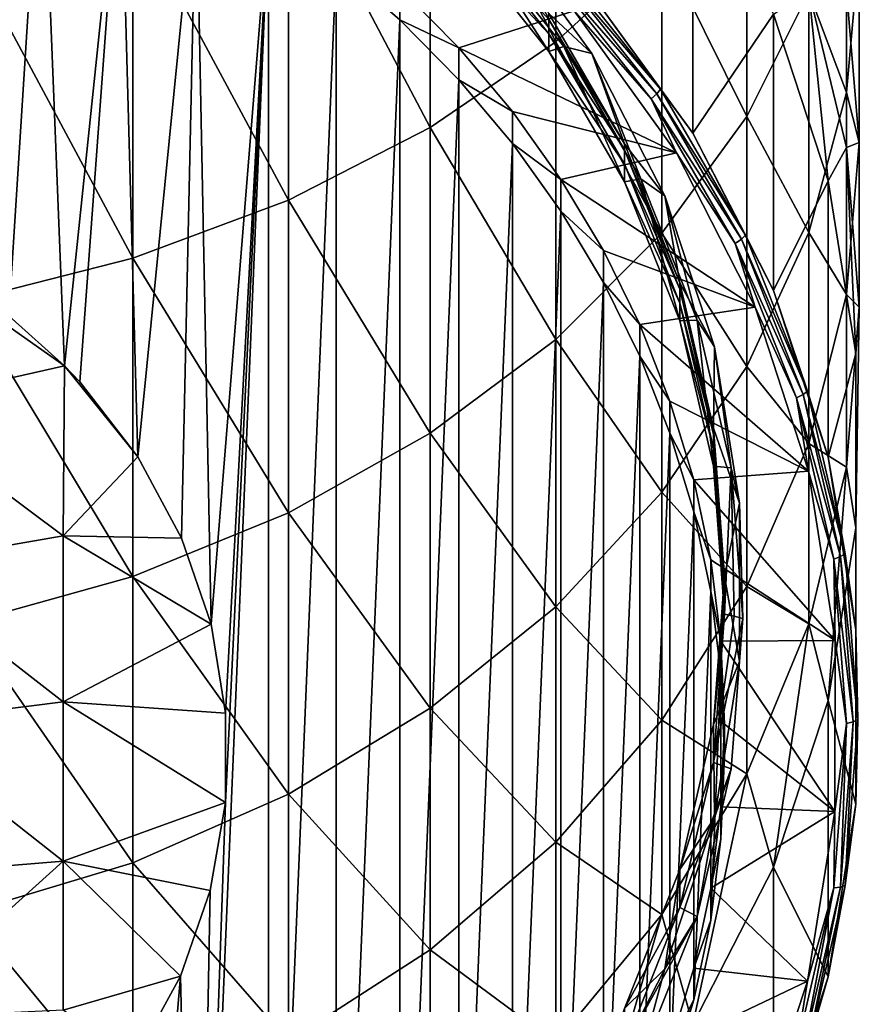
# Model space of a CAD drawing. Header units: metres. Extents: x -24 to 24, y -127 to 36.
# Tile 5 of 59: x 4 to 12, y -118 to -109. Entities that reach past the tile are written whole.
import ezdxf

# ---------------------------------------------------------------- set-up
doc = ezdxf.new("R2010")
doc.units = ezdxf.units.M
doc.layers.add('solid_12421031', color=7, linetype='CONTINUOUS')

msp = doc.modelspace()

# ---------------------------------------------------------------- linework, layer by layer
at = {"layer": 'solid_12421031'}
for points in [[(9.068995, -109.175415, 112.716049), (9.068995, -106.035461, 115.390213), (7.858329, -106.77623, 116.347809)], [(9.068995, -109.175415, 112.716049), (10.095042, -108.23864, 111.7155), (9.068995, -106.035461, 115.390213)], [(3.788334, -111.823944, 83.102959), (3.31772, -106.514198, 81.170372), (4.107899, -106.789124, 81.270439)], [(4.325636, -112.304344, 83.277817), (3.788334, -111.823944, 83.102959), (4.107899, -106.789124, 81.270439)], [(4.325636, -112.304344, 83.277817), (4.107899, -106.789124, 81.270439), (4.866553, -107.118385, 81.390282)], [(7.858329, -110.002853, 113.599823), (7.858329, -106.77623, 116.347809), (6.48769, -107.40403, 117.15937)], [(7.858329, -110.002853, 113.599823), (9.068995, -109.175415, 112.716049), (7.858329, -106.77623, 116.347809)], [(4.473904, -112.459824, 83.334404), (4.325636, -112.304344, 83.277817), (4.866553, -107.118385, 81.390282)], [(5.03357, -113.18335, 83.597748), (4.473904, -112.459824, 83.334404), (4.866553, -107.118385, 81.390282)], [(5.03357, -113.18335, 83.597748), (4.866553, -107.118385, 81.390282), (5.597885, -107.50457, 81.530838)], [(10.915584, -109.898125, 107.854996), (10.915584, -107.211594, 110.618546), (10.095042, -108.23864, 111.7155)], [(10.915584, -109.898125, 107.854996), (11.513916, -108.696571, 106.792122), (10.915584, -107.211594, 110.618546)], [(6.48769, -110.704117, 114.348824), (6.48769, -107.40403, 117.15937), (4.98498, -107.90609, 117.808388)], [(6.48769, -110.704117, 114.348824), (7.858329, -110.002853, 113.599823), (6.48769, -107.40403, 117.15937)], [(9.381978, -108.666023, 83.124168), (10.392304, -107.390778, 90.960602), (10.392304, -110.058533, 83.631004)], [(10.392304, -110.058533, 83.631004), (10.392304, -107.390778, 90.960602), (11.170485, -108.909233, 91.513275)], [(11.877857, -109.665413, 102.920151), (11.877857, -107.443466, 105.683655), (11.513916, -108.696571, 106.792122)], [(11.877857, -109.665413, 102.920151), (12, -108.285645, 101.913803), (11.877857, -107.443466, 105.683655)], [(5.457466, -113.969292, 83.883804), (5.03357, -113.18335, 83.597748), (5.597885, -107.50457, 81.530838)], [(5.741634, -114.801147, 84.186577), (5.457466, -113.969292, 83.883804), (5.597885, -107.50457, 81.530838)], [(5.741634, -114.801147, 84.186577), (5.597885, -107.50457, 81.530838), (6.295866, -107.943291, 81.690521)], [(4.98498, -111.264923, 114.947815), (4.98498, -107.90609, 117.808388), (3.380791, -108.272194, 118.281639)], [(4.98498, -111.264923, 114.947815), (6.48769, -110.704117, 114.348824), (4.98498, -107.90609, 117.808388)], [(5.597885, -124.641258, 87.768082), (6.295866, -107.943291, 81.690521), (6.295866, -124.202538, 87.608398)], [(5.879536, -116.521721, 84.812813), (6.295866, -107.943291, 81.690521), (5.597885, -124.641258, 87.768082)], [(5.882298, -115.659706, 84.499069), (5.741634, -114.801147, 84.186577), (6.295866, -107.943291, 81.690521)], [(5.879536, -116.521721, 84.812813), (5.882298, -115.659706, 84.499069), (6.295866, -107.943291, 81.690521)], [(6.295866, -124.202538, 87.608398), (6.295866, -107.943291, 81.690521), (6.95024, -108.428352, 81.867073)], [(8.08652, -107.949387, 86.481537), (9.001412, -108.961029, 87.275414), (9.001412, -109.097839, 86.899544)], [(8.08652, -107.949387, 86.481537), (9.001412, -109.097839, 86.899544), (8.08652, -108.120079, 86.012566)], [(8.502418, -108.025475, 86.934906), (8.218777, -108.052376, 85.86351), (9.148632, -109.219604, 86.288345)], [(9.001412, -108.901176, 87.439865), (8.502418, -108.025475, 86.934906), (9.418026, -109.287437, 87.394218)], [(9.418026, -109.287437, 87.394218), (8.502418, -108.025475, 86.934906), (9.148632, -109.219604, 86.288345)], [(8.218777, -108.052376, 85.86351), (8.08652, -108.120079, 86.012566), (9.001412, -109.268532, 86.430565)], [(9.001412, -109.097839, 86.899544), (9.001412, -109.268532, 86.430565), (8.08652, -108.120079, 86.012566)], [(9.148632, -109.219604, 86.288345), (8.218777, -108.052376, 85.86351), (9.001412, -109.268532, 86.430565)], [(3.380791, -111.673859, 115.384583), (4.98498, -111.264923, 114.947815), (3.380791, -108.272194, 118.281639)], [(10.095042, -111.023666, 108.850632), (10.095042, -108.23864, 111.7155), (9.068995, -109.175415, 112.716049)], [(10.095042, -111.023666, 108.850632), (10.915584, -109.898125, 107.854996), (10.095042, -108.23864, 111.7155)], [(12, -110.149742, 99.087852), (12, -108.285645, 101.913803), (11.877857, -109.665413, 102.920151)], [(12, -110.149742, 99.087852), (11.877857, -108.681541, 98.215569), (12, -108.285645, 101.913803)], [(9.024682, -108.396744, 82.875603), (10.045716, -109.678436, 83.342102), (8.975578, -108.451561, 82.849411)], [(9.057489, -108.347824, 82.926903), (10.082235, -109.634171, 83.395096), (9.024682, -108.396744, 82.875603)], [(10.082235, -109.634171, 83.395096), (10.045716, -109.678436, 83.342102), (9.024682, -108.396744, 82.875603)], [(9.381978, -108.666023, 83.124168), (10.082235, -109.634171, 83.395096), (9.057489, -108.347824, 82.926903)], [(6.295866, -124.202538, 87.608398), (6.95024, -108.428352, 81.867073), (6.95024, -123.717468, 87.431854)], [(7.56565, -108.963531, 82.061859), (6.95024, -108.428352, 81.867073), (7.56565, -108.655708, 82.907578)], [(6.95024, -123.717468, 87.431854), (6.95024, -108.428352, 81.867073), (7.56565, -108.963531, 82.061859)], [(8.975578, -108.451561, 82.849411), (9.991056, -109.726273, 83.31337), (9.246799, -108.876686, 82.988007)], [(10.045716, -109.678436, 83.342102), (9.991056, -109.726273, 83.31337), (8.975578, -108.451561, 82.849411)], [(8.135169, -109.234009, 83.118065), (7.56565, -108.655708, 82.907578), (9.246799, -108.876686, 82.988007)], [(7.56565, -108.963531, 82.061859), (7.56565, -108.655708, 82.907578), (8.135169, -109.234009, 83.118065)], [(9.381978, -108.666023, 83.124168), (10.392304, -110.058533, 83.631004), (10.082235, -109.634171, 83.395096)], [(11.513916, -111.017097, 103.906006), (11.513916, -108.696571, 106.792122), (10.915584, -109.898125, 107.854996)], [(11.699135, -110.519722, 92.099449), (11.170485, -108.909233, 91.513275), (11.513916, -108.68428, 94.653137)], [(11.877857, -110.196503, 95.368782), (11.513916, -108.68428, 94.653137), (11.877857, -108.681541, 98.215569)], [(11.699135, -110.519722, 92.099449), (11.513916, -108.68428, 94.653137), (11.877857, -110.196503, 95.368782)], [(11.513916, -111.017097, 103.906006), (11.877857, -109.665413, 102.920151), (11.513916, -108.696571, 106.792122)], [(11.877857, -110.196503, 95.368782), (11.877857, -108.681541, 98.215569), (12, -110.149742, 99.087852)], [(8.135169, -109.234009, 83.118065), (9.246799, -108.876686, 82.988007), (10.235216, -110.248566, 83.487328)], [(9.991056, -109.726273, 83.31337), (10.235216, -110.248566, 83.487328), (9.246799, -108.876686, 82.988007)], [(6.95024, -123.717468, 87.431854), (7.56565, -108.963531, 82.061859), (7.56565, -123.182297, 87.237068)], [(8.135169, -109.541824, 82.272339), (7.56565, -108.963531, 82.061859), (8.135169, -109.234009, 83.118065)], [(7.56565, -123.182297, 87.237068), (7.56565, -108.963531, 82.061859), (8.135169, -109.541824, 82.272339)], [(9.001412, -108.961029, 87.275414), (9.001412, -108.901176, 87.439865), (9.733063, -110.160286, 87.89814)], [(9.001412, -108.901176, 87.439865), (9.418026, -109.287437, 87.394218), (9.733063, -110.160286, 87.89814)], [(9.001412, -109.097839, 86.899544), (9.001412, -108.961029, 87.275414), (9.733063, -110.220139, 87.733696)], [(9.733063, -110.220139, 87.733696), (9.001412, -108.961029, 87.275414), (9.733063, -110.160286, 87.89814)], [(10.392304, -110.058533, 83.631004), (11.170485, -108.909233, 91.513275), (11.170485, -111.576996, 84.183678)], [(11.170485, -111.576996, 84.183678), (11.170485, -108.909233, 91.513275), (11.699135, -110.519722, 92.099449)], [(9.001412, -109.097839, 86.899544), (9.733063, -110.220139, 87.733696), (9.733063, -110.356949, 87.357819)], [(9.001412, -109.097839, 86.899544), (9.733063, -110.356949, 87.357819), (9.001412, -109.268532, 86.430565)], [(9.068995, -112.050285, 109.758759), (9.068995, -109.175415, 112.716049), (7.858329, -110.002853, 113.599823)], [(8.651363, -109.848915, 83.341873), (8.135169, -109.234009, 83.118065), (10.235216, -110.248566, 83.487328)], [(8.135169, -109.541824, 82.272339), (8.135169, -109.234009, 83.118065), (8.651363, -109.848915, 83.341873)], [(9.148632, -109.219604, 86.288345), (9.001412, -109.268532, 86.430565), (9.733063, -110.527641, 86.88884)], [(9.733063, -110.356949, 87.357819), (9.733063, -110.527641, 86.88884), (9.001412, -109.268532, 86.430565)], [(9.068995, -112.050285, 109.758759), (10.095042, -111.023666, 108.850632), (9.068995, -109.175415, 112.716049)], [(9.892248, -110.499313, 86.75412), (9.148632, -109.219604, 86.288345), (9.733063, -110.527641, 86.88884)], [(9.418026, -109.287437, 87.394218), (9.148632, -109.219604, 86.288345), (9.892248, -110.499313, 86.75412)], [(9.733063, -110.160286, 87.89814), (9.418026, -109.287437, 87.394218), (10.123252, -110.663536, 87.895081)], [(10.123252, -110.663536, 87.895081), (9.418026, -109.287437, 87.394218), (9.892248, -110.499313, 86.75412)], [(7.56565, -123.182297, 87.237068), (8.135169, -109.541824, 82.272339), (8.135169, -122.604004, 87.026581)], [(8.651363, -110.156738, 82.496147), (8.135169, -109.541824, 82.272339), (8.651363, -109.848915, 83.341873)], [(8.135169, -122.604004, 87.026581), (8.135169, -109.541824, 82.272339), (8.651363, -110.156738, 82.496147)], [(10.082235, -109.634171, 83.395096), (10.901735, -111.044464, 83.908401), (10.045716, -109.678436, 83.342102)], [(10.392304, -110.058533, 83.631004), (10.901735, -111.044464, 83.908401), (10.082235, -109.634171, 83.395096)], [(10.045716, -109.678436, 83.342102), (10.862248, -111.083618, 83.853546), (9.991056, -109.726273, 83.31337)], [(9.991056, -109.726273, 83.31337), (10.803145, -111.12381, 83.822029), (10.235216, -110.248566, 83.487328)], [(10.862248, -111.083618, 83.853546), (10.803145, -111.12381, 83.822029), (9.991056, -109.726273, 83.31337)], [(10.901735, -111.044464, 83.908401), (10.862248, -111.083618, 83.853546), (10.045716, -109.678436, 83.342102)], [(11.877857, -111.61795, 99.960144), (11.877857, -109.665413, 102.920151), (11.513916, -111.017097, 103.906006)], [(11.877857, -111.61795, 99.960144), (12, -110.149742, 99.087852), (11.877857, -109.665413, 102.920151)], [(9.118243, -110.504807, 83.580597), (8.651363, -109.848915, 83.341873), (10.235216, -110.248566, 83.487328)], [(8.651363, -110.156738, 82.496147), (8.651363, -109.848915, 83.341873), (9.118243, -110.504807, 83.580597)], [(10.915584, -112.313179, 104.851311), (10.915584, -109.898125, 107.854996), (10.095042, -111.023666, 108.850632)], [(10.915584, -112.313179, 104.851311), (11.513916, -111.017097, 103.906006), (10.915584, -109.898125, 107.854996)], [(7.858329, -112.957085, 110.560898), (7.858329, -110.002853, 113.599823), (6.48769, -110.704117, 114.348824)], [(7.858329, -112.957085, 110.560898), (9.068995, -112.050285, 109.758759), (7.858329, -110.002853, 113.599823)], [(10.392304, -110.058533, 83.631004), (11.170485, -111.576996, 84.183678), (10.901735, -111.044464, 83.908401)], [(8.135169, -122.604004, 87.026581), (8.651363, -110.156738, 82.496147), (8.651363, -121.98909, 86.802773)], [(9.118243, -110.812622, 82.734871), (8.651363, -110.156738, 82.496147), (9.118243, -110.504807, 83.580597)], [(8.651363, -121.98909, 86.802773), (8.651363, -110.156738, 82.496147), (9.118243, -110.812622, 82.734871)], [(9.733063, -110.220139, 87.733696), (9.733063, -110.160286, 87.89814), (10.266575, -111.504425, 88.387367)], [(9.733063, -110.160286, 87.89814), (10.123252, -110.663536, 87.895081), (10.266575, -111.504425, 88.387367)], [(11.966446, -112.186256, 92.706017), (11.699135, -110.519722, 92.099449), (11.877857, -110.196503, 95.368782)], [(12, -111.74015, 96.099304), (12, -110.149742, 99.087852), (11.877857, -111.61795, 99.960144)], [(12, -111.74015, 96.099304), (11.877857, -110.196503, 95.368782), (12, -110.149742, 99.087852)], [(11.966446, -112.186256, 92.706017), (11.877857, -110.196503, 95.368782), (12, -111.74015, 96.099304)], [(9.118243, -110.504807, 83.580597), (10.235216, -110.248566, 83.487328), (10.993944, -111.738625, 84.029671)], [(9.733063, -110.356949, 87.357819), (9.733063, -110.220139, 87.733696), (10.266575, -111.564278, 88.222923)], [(10.266575, -111.564278, 88.222923), (9.733063, -110.220139, 87.733696), (10.266575, -111.504425, 88.387367)], [(10.803145, -111.12381, 83.822029), (10.993944, -111.738625, 84.029671), (10.235216, -110.248566, 83.487328)], [(9.733063, -110.356949, 87.357819), (10.266575, -111.564278, 88.222923), (10.266575, -111.70108, 87.847046)], [(9.733063, -110.356949, 87.357819), (10.266575, -111.70108, 87.847046), (9.733063, -110.527641, 86.88884)], [(9.529211, -111.192032, 83.830727), (9.118243, -110.504807, 83.580597), (10.993944, -111.738625, 84.029671)], [(9.118243, -110.812622, 82.734871), (9.118243, -110.504807, 83.580597), (9.529211, -111.192032, 83.830727)], [(9.892248, -110.499313, 86.75412), (9.733063, -110.527641, 86.88884), (10.266575, -111.87178, 87.378067)], [(10.434486, -111.865433, 87.25135), (9.892248, -110.499313, 86.75412), (10.266575, -111.87178, 87.378067)], [(10.123252, -110.663536, 87.895081), (9.892248, -110.499313, 86.75412), (10.434486, -111.865433, 87.25135)], [(10.266575, -111.70108, 87.847046), (10.266575, -111.87178, 87.378067), (9.733063, -110.527641, 86.88884)], [(11.170485, -111.576996, 84.183678), (11.699135, -110.519722, 92.099449), (11.699135, -113.187477, 84.769844)], [(11.699135, -113.187477, 84.769844), (11.699135, -110.519722, 92.099449), (11.966446, -112.186256, 92.706017)], [(10.266575, -111.504425, 88.387367), (10.123252, -110.663536, 87.895081), (10.602341, -112.123039, 88.426292)], [(10.602341, -112.123039, 88.426292), (10.123252, -110.663536, 87.895081), (10.434486, -111.865433, 87.25135)], [(6.48769, -113.725609, 111.240715), (6.48769, -110.704117, 114.348824), (4.98498, -111.264923, 114.947815)], [(6.48769, -113.725609, 111.240715), (7.858329, -112.957085, 110.560898), (6.48769, -110.704117, 114.348824)], [(8.651363, -121.98909, 86.802773), (9.118243, -110.812622, 82.734871), (9.118243, -121.333206, 86.564049)], [(9.529211, -111.499847, 82.985001), (9.118243, -110.812622, 82.734871), (9.529211, -111.192032, 83.830727)], [(9.118243, -121.333206, 86.564049), (9.118243, -110.812622, 82.734871), (9.529211, -111.499847, 82.985001)], [(10.095042, -113.527267, 105.736816), (10.095042, -111.023666, 108.850632), (9.068995, -112.050285, 109.758759)], [(10.095042, -113.527267, 105.736816), (10.915584, -112.313179, 104.851311), (10.095042, -111.023666, 108.850632)], [(10.901735, -111.044464, 83.908401), (11.499309, -112.549995, 84.456367), (10.862248, -111.083618, 83.853546)], [(11.170485, -111.576996, 84.183678), (11.499309, -112.549995, 84.456367), (10.901735, -111.044464, 83.908401)], [(11.513916, -113.056259, 100.814674), (11.513916, -111.017097, 103.906006), (10.915584, -112.313179, 104.851311)], [(11.513916, -113.056259, 100.814674), (11.877857, -111.61795, 99.960144), (11.513916, -111.017097, 103.906006)], [(2.628921, -112.687691, 82.762283), (2.639552, -111.117714, 82.845917), (4.325636, -112.304344, 83.277817)], [(4.325636, -112.304344, 83.277817), (2.639552, -111.117714, 82.845917), (3.788334, -111.823944, 83.102959)], [(10.862248, -111.083618, 83.853546), (11.457657, -112.583702, 84.399529), (10.803145, -111.12381, 83.822029)], [(10.803145, -111.12381, 83.822029), (11.395314, -112.61573, 84.365044), (10.993944, -111.738625, 84.029671)], [(11.457657, -112.583702, 84.399529), (11.395314, -112.61573, 84.365044), (10.803145, -111.12381, 83.822029)], [(11.499309, -112.549995, 84.456367), (11.457657, -112.583702, 84.399529), (10.862248, -111.083618, 83.853546)], [(4.98498, -114.340202, 111.784378), (4.98498, -111.264923, 114.947815), (3.380791, -111.673859, 115.384583)], [(4.98498, -114.340202, 111.784378), (6.48769, -113.725609, 111.240715), (4.98498, -111.264923, 114.947815)], [(9.8796, -111.90493, 84.090202), (9.529211, -111.192032, 83.830727), (10.993944, -111.738625, 84.029671)], [(9.529211, -111.499847, 82.985001), (9.529211, -111.192032, 83.830727), (9.8796, -111.90493, 84.090202)], [(9.118243, -121.333206, 86.564049), (9.529211, -111.499847, 82.985001), (9.529211, -120.645981, 86.313919)], [(9.8796, -112.212753, 83.244476), (9.529211, -111.499847, 82.985001), (9.8796, -111.90493, 84.090202)], [(9.529211, -120.645981, 86.313919), (9.529211, -111.499847, 82.985001), (9.8796, -112.212753, 83.244476)], [(10.266575, -111.564278, 88.222923), (10.266575, -111.504425, 88.387367), (10.591089, -112.906227, 88.897583)], [(10.266575, -111.504425, 88.387367), (10.602341, -112.123039, 88.426292), (10.591089, -112.906227, 88.897583)], [(10.266575, -111.70108, 87.847046), (10.266575, -111.564278, 88.222923), (10.591089, -112.96608, 88.733139)], [(10.591089, -112.96608, 88.733139), (10.266575, -111.564278, 88.222923), (10.591089, -112.906227, 88.897583)], [(11.170485, -111.576996, 84.183678), (11.699135, -113.187477, 84.769844), (11.499309, -112.549995, 84.456367)], [(11.877857, -113.283798, 96.829819), (11.877857, -111.61795, 99.960144), (11.513916, -113.056259, 100.814674)], [(11.877857, -113.283798, 96.829819), (12, -111.74015, 96.099304), (11.877857, -111.61795, 99.960144)], [(3.380791, -114.788353, 112.180809), (4.98498, -114.340202, 111.784378), (3.380791, -111.673859, 115.384583)], [(9.8796, -111.90493, 84.090202), (10.993944, -111.738625, 84.029671), (11.509904, -113.321671, 84.60585)], [(10.266575, -111.70108, 87.847046), (10.591089, -112.96608, 88.733139), (10.591089, -113.10289, 88.357262)], [(10.266575, -111.70108, 87.847046), (10.591089, -113.10289, 88.357262), (10.266575, -111.87178, 87.378067)], [(11.395314, -112.61573, 84.365044), (11.509904, -113.321671, 84.60585), (10.993944, -111.738625, 84.029671)], [(11.966446, -113.871613, 93.319435), (12, -111.74015, 96.099304), (11.877857, -113.283798, 96.829819)], [(11.966446, -113.871613, 93.319435), (11.966446, -112.186256, 92.706017), (12, -111.74015, 96.099304)], [(10.17217, -112.647461, 84.360458), (9.8796, -111.90493, 84.090202), (11.509904, -113.321671, 84.60585)], [(9.8796, -112.212753, 83.244476), (9.8796, -111.90493, 84.090202), (10.17217, -112.647461, 84.360458)], [(10.434486, -111.865433, 87.25135), (10.266575, -111.87178, 87.378067), (10.591089, -113.273582, 87.888283)], [(10.591089, -113.10289, 88.357262), (10.591089, -113.273582, 87.888283), (10.266575, -111.87178, 87.378067)], [(10.764308, -113.290161, 87.769905), (10.434486, -111.865433, 87.25135), (10.591089, -113.273582, 87.888283)], [(10.602341, -112.123039, 88.426292), (10.434486, -111.865433, 87.25135), (10.764308, -113.290161, 87.769905)], [(9.068995, -114.634659, 106.544495), (9.068995, -112.050285, 109.758759), (7.858329, -112.957085, 110.560898)], [(9.068995, -114.634659, 106.544495), (10.095042, -113.527267, 105.736816), (9.068995, -112.050285, 109.758759)], [(9.529211, -120.645981, 86.313919), (9.8796, -112.212753, 83.244476), (9.8796, -119.933075, 86.054443)], [(10.17217, -112.955276, 83.514732), (9.8796, -112.212753, 83.244476), (10.17217, -112.647461, 84.360458)], [(9.8796, -119.933075, 86.054443), (9.8796, -112.212753, 83.244476), (10.17217, -112.955276, 83.514732)], [(10.591089, -112.906227, 88.897583), (10.602341, -112.123039, 88.426292), (10.844591, -113.633339, 88.975998)], [(10.844591, -113.633339, 88.975998), (10.602341, -112.123039, 88.426292), (10.764308, -113.290161, 87.769905)], [(11.699135, -113.187477, 84.769844), (11.966446, -112.186256, 92.706017), (11.966446, -114.854012, 85.376411)], [(11.966446, -114.854012, 85.376411), (11.966446, -112.186256, 92.706017), (11.966446, -113.871613, 93.319435)], [(4.315338, -113.947922, 83.366188), (2.628921, -112.687691, 82.762283), (4.325636, -112.304344, 83.277817)], [(4.315338, -113.947922, 83.366188), (4.325636, -112.304344, 83.277817), (5.03357, -113.18335, 83.597748)], [(5.03357, -113.18335, 83.597748), (4.325636, -112.304344, 83.277817), (4.473904, -112.459824, 83.334404)], [(10.915584, -114.43541, 101.634056), (10.915584, -112.313179, 104.851311), (10.095042, -113.527267, 105.736816)], [(10.915584, -114.43541, 101.634056), (11.513916, -113.056259, 100.814674), (10.915584, -112.313179, 104.851311)], [(11.457657, -112.583702, 84.399529), (11.819819, -114.148132, 84.968941), (11.395314, -112.61573, 84.365044)], [(11.499309, -112.549995, 84.456367), (11.862788, -114.120117, 85.027847), (11.457657, -112.583702, 84.399529)], [(11.862788, -114.120117, 85.027847), (11.819819, -114.148132, 84.968941), (11.457657, -112.583702, 84.399529)], [(11.699135, -113.187477, 84.769844), (11.862788, -114.120117, 85.027847), (11.499309, -112.549995, 84.456367)], [(4.315338, -113.947922, 83.366188), (2.628921, -114.240936, 82.89109), (2.628921, -112.687691, 82.762283)], [(10.401761, -113.407616, 84.637131), (10.17217, -112.647461, 84.360458), (11.509904, -113.321671, 84.60585)], [(10.17217, -112.955276, 83.514732), (10.17217, -112.647461, 84.360458), (10.401761, -113.407616, 84.637131)], [(11.395314, -112.61573, 84.365044), (11.755507, -114.171654, 84.931358), (11.509904, -113.321671, 84.60585)], [(11.819819, -114.148132, 84.968941), (11.755507, -114.171654, 84.931358), (11.395314, -112.61573, 84.365044)], [(7.858329, -115.612793, 107.257912), (7.858329, -112.957085, 110.560898), (6.48769, -113.725609, 111.240715)], [(7.858329, -115.612793, 107.257912), (9.068995, -114.634659, 106.544495), (7.858329, -112.957085, 110.560898)], [(9.8796, -119.933075, 86.054443), (10.17217, -112.955276, 83.514732), (10.17217, -119.190552, 85.784187)], [(10.401761, -113.715439, 83.791412), (10.17217, -112.955276, 83.514732), (10.401761, -113.407616, 84.637131)], [(10.17217, -119.190552, 85.784187), (10.17217, -112.955276, 83.514732), (10.401761, -113.715439, 83.791412)], [(10.591089, -112.96608, 88.733139), (10.591089, -112.906227, 88.897583), (10.7, -114.337158, 89.418404)], [(10.591089, -112.906227, 88.897583), (10.844591, -113.633339, 88.975998), (10.7, -114.337158, 89.418404)], [(10.591089, -113.10289, 88.357262), (10.591089, -112.96608, 88.733139), (10.7, -114.397018, 89.253952)], [(10.7, -114.397018, 89.253952), (10.591089, -112.96608, 88.733139), (10.7, -114.337158, 89.418404)], [(11.513916, -114.796028, 97.545464), (11.513916, -113.056259, 100.814674), (10.915584, -114.43541, 101.634056)], [(11.513916, -114.796028, 97.545464), (11.877857, -113.283798, 96.829819), (11.513916, -113.056259, 100.814674)], [(10.591089, -113.10289, 88.357262), (10.7, -114.397018, 89.253952), (10.7, -114.533821, 88.878075)], [(10.591089, -113.10289, 88.357262), (10.7, -114.533821, 88.878075), (10.591089, -113.273582, 87.888283)], [(4.315338, -113.947922, 83.366188), (5.03357, -113.18335, 83.597748), (5.457466, -113.969292, 83.883804)], [(11.699135, -113.187477, 84.769844), (11.966446, -114.854012, 85.376411), (11.862788, -114.120117, 85.027847)], [(10.401761, -113.407616, 84.637131), (11.509904, -113.321671, 84.60585), (11.768274, -114.959137, 85.201836)], [(10.764308, -113.290161, 87.769905), (10.591089, -113.273582, 87.888283), (10.7, -114.704514, 88.409103)], [(10.7, -114.533821, 88.878075), (10.7, -114.704514, 88.409103), (10.591089, -113.273582, 87.888283)], [(10.764308, -113.290161, 87.769905), (10.7, -114.704514, 88.409103), (10.791621, -114.722397, 88.35997)], [(10.764308, -113.290161, 87.769905), (10.791621, -114.722397, 88.35997), (10.875, -114.744499, 88.29924)], [(10.844591, -113.633339, 88.975998), (10.764308, -113.290161, 87.769905), (10.875, -114.744499, 88.29924)], [(11.755507, -114.171654, 84.931358), (11.768274, -114.959137, 85.201836), (11.509904, -113.321671, 84.60585)], [(11.699135, -115.538147, 93.926003), (11.877857, -113.283798, 96.829819), (11.513916, -114.796028, 97.545464)], [(11.699135, -115.538147, 93.926003), (11.966446, -113.871613, 93.319435), (11.877857, -113.283798, 96.829819)], [(10.565271, -114.178352, 84.917656), (10.401761, -113.407616, 84.637131), (11.768274, -114.959137, 85.201836)], [(10.401761, -113.715439, 83.791412), (10.401761, -113.407616, 84.637131), (10.565271, -114.178352, 84.917656)], [(10.095042, -115.72731, 102.401596), (10.095042, -113.527267, 105.736816), (9.068995, -114.634659, 106.544495)], [(10.095042, -115.72731, 102.401596), (10.915584, -114.43541, 101.634056), (10.095042, -113.527267, 105.736816)], [(10.7, -114.337158, 89.418404), (10.844591, -113.633339, 88.975998), (10.844591, -115.16069, 89.531914)], [(10.844591, -115.16069, 89.531914), (10.844591, -113.633339, 88.975998), (10.875, -114.744499, 88.29924)], [(6.48769, -116.441772, 107.862534), (6.48769, -113.725609, 111.240715), (4.98498, -114.340202, 111.784378)], [(6.48769, -116.441772, 107.862534), (7.858329, -115.612793, 107.257912), (6.48769, -113.725609, 111.240715)], [(10.17217, -119.190552, 85.784187), (10.401761, -113.715439, 83.791412), (10.401761, -118.430389, 85.507515)], [(10.565271, -114.486176, 84.071938), (10.401761, -113.715439, 83.791412), (10.565271, -114.178352, 84.917656)], [(10.401761, -118.430389, 85.507515), (10.401761, -113.715439, 83.791412), (10.565271, -114.486176, 84.071938)], [(11.966446, -116.539368, 85.98983), (11.966446, -113.871613, 93.319435), (11.699135, -115.538147, 93.926003)], [(11.966446, -114.854012, 85.376411), (11.966446, -113.871613, 93.319435), (11.966446, -116.539368, 85.98983)], [(4.315338, -113.947922, 83.366188), (4.315338, -115.550705, 83.695961), (2.628921, -114.240936, 82.89109)], [(4.315338, -113.947922, 83.366188), (5.457466, -113.969292, 83.883804), (5.741634, -114.801147, 84.186577)], [(4.315338, -113.947922, 83.366188), (5.741634, -114.801147, 84.186577), (4.315338, -115.550705, 83.695961)], [(10.664667, -114.964142, 85.203659), (10.565271, -114.178352, 84.917656), (11.768274, -114.959137, 85.201836)], [(10.565271, -114.486176, 84.071938), (10.565271, -114.178352, 84.917656), (10.664667, -114.964142, 85.203659)], [(11.819819, -114.148132, 84.968941), (11.941366, -115.745079, 85.550179), (11.755507, -114.171654, 84.931358)], [(11.755507, -114.171654, 84.931358), (11.876391, -115.759911, 85.50943), (11.768274, -114.959137, 85.201836)], [(11.941366, -115.745079, 85.550179), (11.876391, -115.759911, 85.50943), (11.755507, -114.171654, 84.931358)], [(11.862788, -114.120117, 85.027847), (11.984776, -115.72287, 85.611198), (11.819819, -114.148132, 84.968941)], [(11.984776, -115.72287, 85.611198), (11.941366, -115.745079, 85.550179), (11.819819, -114.148132, 84.968941)], [(11.966446, -114.854012, 85.376411), (11.984776, -115.72287, 85.611198), (11.862788, -114.120117, 85.027847)], [(4.315338, -115.550705, 83.695961), (2.628921, -115.763313, 83.22506), (2.628921, -114.240936, 82.89109)], [(4.98498, -117.104721, 108.346054), (4.98498, -114.340202, 111.784378), (3.380791, -114.788353, 112.180809)], [(4.98498, -117.104721, 108.346054), (6.48769, -116.441772, 107.862534), (4.98498, -114.340202, 111.784378)], [(10.591089, -115.768097, 89.939217), (10.7, -114.397018, 89.253952), (10.7, -114.337158, 89.418404)], [(10.591089, -115.768097, 89.939217), (10.7, -114.337158, 89.418404), (10.844591, -115.16069, 89.531914)], [(10.591089, -115.768097, 89.939217), (10.7, -114.533821, 88.878075), (10.7, -114.397018, 89.253952)], [(10.915584, -116.24604, 98.231667), (10.915584, -114.43541, 101.634056), (10.095042, -115.72731, 102.401596)], [(10.401761, -118.430389, 85.507515), (10.565271, -114.486176, 84.071938), (10.565271, -117.659653, 85.22699)], [(10.664667, -115.271957, 84.357941), (10.565271, -114.486176, 84.071938), (10.664667, -114.964142, 85.203659)], [(10.565271, -117.659653, 85.22699), (10.565271, -114.486176, 84.071938), (10.664667, -115.271957, 84.357941)], [(10.915584, -116.24604, 98.231667), (11.513916, -114.796028, 97.545464), (10.915584, -114.43541, 101.634056)], [(10.591089, -115.768097, 89.939217), (10.7, -114.704514, 88.409103), (10.7, -114.533821, 88.878075)], [(9.068995, -116.90567, 103.101685), (9.068995, -114.634659, 106.544495), (7.858329, -115.612793, 107.257912)], [(9.068995, -116.90567, 103.101685), (10.095042, -115.72731, 102.401596), (9.068995, -114.634659, 106.544495)], [(10.591089, -116.135452, 88.929916), (10.791621, -114.722397, 88.35997), (10.7, -114.704514, 88.409103)], [(10.591089, -115.768097, 89.939217), (10.591089, -116.135452, 88.929916), (10.7, -114.704514, 88.409103)], [(10.591089, -116.135452, 88.929916), (10.875, -114.744499, 88.29924), (10.791621, -114.722397, 88.35997)], [(10.591089, -116.135452, 88.929916), (10.764308, -116.198837, 88.828575), (10.875, -114.744499, 88.29924)], [(10.844591, -115.16069, 89.531914), (10.875, -114.744499, 88.29924), (10.764308, -116.198837, 88.828575)], [(3.380791, -117.588135, 108.698631), (4.98498, -117.104721, 108.346054), (3.380791, -114.788353, 112.180809)], [(4.315338, -115.550705, 83.695961), (5.741634, -114.801147, 84.186577), (5.882298, -115.659706, 84.499069)], [(11.170485, -117.148636, 94.512177), (11.513916, -114.796028, 97.545464), (10.915584, -116.24604, 98.231667)], [(11.170485, -117.148636, 94.512177), (11.699135, -115.538147, 93.926003), (11.513916, -114.796028, 97.545464)], [(11.966446, -114.854012, 85.376411), (11.966446, -116.539368, 85.98983), (11.984776, -115.72287, 85.611198)], [(10.664667, -114.964142, 85.203659), (11.768274, -114.959137, 85.201836), (11.76503, -116.610855, 85.803017)], [(10.7, -115.765099, 85.495186), (10.664667, -114.964142, 85.203659), (11.76503, -116.610855, 85.803017)], [(10.664667, -115.271957, 84.357941), (10.664667, -114.964142, 85.203659), (10.7, -115.765099, 85.495186)], [(11.876391, -115.759911, 85.50943), (11.76503, -116.610855, 85.803017), (11.768274, -114.959137, 85.201836)], [(10.591089, -115.768097, 89.939217), (10.844591, -115.16069, 89.531914), (10.602341, -116.67099, 90.081612)], [(10.602341, -116.67099, 90.081612), (10.844591, -115.16069, 89.531914), (10.764308, -116.198837, 88.828575)], [(10.565271, -117.659653, 85.22699), (10.664667, -115.271957, 84.357941), (10.664667, -116.873871, 84.940987)], [(10.7, -116.072914, 84.64946), (10.664667, -115.271957, 84.357941), (10.7, -115.765099, 85.495186)], [(10.664667, -116.873871, 84.940987), (10.664667, -115.271957, 84.357941), (10.7, -116.072914, 84.64946)], [(11.699135, -118.20591, 86.596405), (11.699135, -115.538147, 93.926003), (11.170485, -117.148636, 94.512177)], [(11.966446, -116.539368, 85.98983), (11.699135, -115.538147, 93.926003), (11.699135, -118.20591, 86.596405)], [(4.315338, -115.550705, 83.695961), (4.315338, -117.08831, 84.255814), (2.628921, -115.763313, 83.22506)], [(4.315338, -115.550705, 83.695961), (5.882298, -115.659706, 84.499069), (5.879536, -116.521721, 84.812813)], [(4.315338, -115.550705, 83.695961), (5.879536, -116.521721, 84.812813), (4.315338, -117.08831, 84.255814)], [(7.858329, -117.946495, 103.720062), (7.858329, -115.612793, 107.257912), (6.48769, -116.441772, 107.862534)], [(7.858329, -117.946495, 103.720062), (9.068995, -116.90567, 103.101685), (7.858329, -115.612793, 107.257912)], [(10.095042, -117.604332, 98.874466), (10.095042, -115.72731, 102.401596), (9.068995, -116.90567, 103.101685)], [(10.095042, -117.604332, 98.874466), (10.915584, -116.24604, 98.231667), (10.095042, -115.72731, 102.401596)], [(11.984776, -115.72287, 85.611198), (11.862788, -117.325623, 86.194557), (11.941366, -115.745079, 85.550179)], [(11.966446, -116.539368, 85.98983), (11.862788, -117.325623, 86.194557), (11.984776, -115.72287, 85.611198)], [(4.315338, -117.08831, 84.255814), (2.628921, -117.227837, 83.75827), (2.628921, -115.763313, 83.22506)], [(10.591089, -115.768097, 89.939217), (10.266575, -117.169899, 90.449432), (10.591089, -116.135452, 88.929916)], [(10.591089, -115.768097, 89.939217), (10.602341, -116.67099, 90.081612), (10.266575, -117.169899, 90.449432)], [(10.664667, -116.566048, 85.786705), (10.7, -115.765099, 85.495186), (11.76503, -116.610855, 85.803017)], [(10.7, -116.072914, 84.64946), (10.7, -115.765099, 85.495186), (10.664667, -116.566048, 85.786705)], [(11.876391, -115.759911, 85.50943), (11.755507, -117.348167, 86.087509), (11.76503, -116.610855, 85.803017)], [(11.819819, -117.342026, 86.131416), (11.755507, -117.348167, 86.087509), (11.876391, -115.759911, 85.50943)], [(11.941366, -115.745079, 85.550179), (11.819819, -117.342026, 86.131416), (11.876391, -115.759911, 85.50943)], [(11.862788, -117.325623, 86.194557), (11.819819, -117.342026, 86.131416), (11.941366, -115.745079, 85.550179)], [(10.664667, -116.873871, 84.940987), (10.7, -116.072914, 84.64946), (10.664667, -116.566048, 85.786705)], [(10.266575, -117.169899, 90.449432), (10.266575, -117.537254, 89.440132), (10.591089, -116.135452, 88.929916)], [(10.591089, -116.135452, 88.929916), (10.266575, -117.537254, 89.440132), (10.764308, -116.198837, 88.828575)], [(10.266575, -117.537254, 89.440132), (10.434486, -117.623573, 89.347137), (10.764308, -116.198837, 88.828575)], [(10.602341, -116.67099, 90.081612), (10.764308, -116.198837, 88.828575), (10.434486, -117.623573, 89.347137)], [(10.392304, -118.667091, 95.064842), (10.915584, -116.24604, 98.231667), (10.095042, -117.604332, 98.874466)], [(10.392304, -118.667091, 95.064842), (11.170485, -117.148636, 94.512177), (10.915584, -116.24604, 98.231667)], [(6.48769, -118.828606, 104.244141), (6.48769, -116.441772, 107.862534), (4.98498, -117.104721, 108.346054)], [(6.48769, -118.828606, 104.244141), (7.858329, -117.946495, 103.720062), (6.48769, -116.441772, 107.862534)], [(4.315338, -117.08831, 84.255814), (5.879536, -116.521721, 84.812813), (5.734115, -117.373817, 85.122955)], [(5.734115, -117.373817, 85.122955), (5.879536, -116.521721, 84.812813), (5.597885, -124.641258, 87.768082)], [(10.565271, -117.351837, 86.072708), (10.664667, -116.566048, 85.786705), (11.76503, -116.610855, 85.803017)], [(10.664667, -116.873871, 84.940987), (10.664667, -116.566048, 85.786705), (10.565271, -117.351837, 86.072708)], [(11.966446, -116.539368, 85.98983), (11.699135, -118.20591, 86.596405), (11.862788, -117.325623, 86.194557)], [(10.266575, -117.169899, 90.449432), (10.602341, -116.67099, 90.081612), (10.123252, -118.130493, 90.612831)], [(10.123252, -118.130493, 90.612831), (10.602341, -116.67099, 90.081612), (10.434486, -117.623573, 89.347137)], [(10.565271, -117.351837, 86.072708), (11.76503, -116.610855, 85.803017), (11.499869, -118.249893, 86.399574)], [(11.755507, -117.348167, 86.087509), (11.499869, -118.249893, 86.399574), (11.76503, -116.610855, 85.803017)], [(10.565271, -117.659653, 85.22699), (10.664667, -116.873871, 84.940987), (10.565271, -117.351837, 86.072708)], [(9.068995, -118.843239, 99.46077), (9.068995, -116.90567, 103.101685), (7.858329, -117.946495, 103.720062)], [(9.068995, -118.843239, 99.46077), (10.095042, -117.604332, 98.874466), (9.068995, -116.90567, 103.101685)], [(4.315338, -117.08831, 84.255814), (2.628921, -118.608574, 84.481277), (2.628921, -117.227837, 83.75827)], [(4.315338, -117.08831, 84.255814), (4.315338, -118.527901, 85.033798), (2.628921, -118.608574, 84.481277)], [(4.98498, -119.534035, 104.663254), (4.98498, -117.104721, 108.346054), (3.380791, -117.588135, 108.698631)], [(4.315338, -117.08831, 84.255814), (5.734115, -117.373817, 85.122955), (5.447103, -118.202019, 85.424393)], [(4.315338, -117.08831, 84.255814), (5.447103, -118.202019, 85.424393), (4.315338, -118.527901, 85.033798)], [(4.98498, -119.534035, 104.663254), (6.48769, -118.828606, 104.244141), (4.98498, -117.104721, 108.346054)], [(11.170485, -119.816391, 87.182571), (11.170485, -117.148636, 94.512177), (10.392304, -118.667091, 95.064842)], [(11.699135, -118.20591, 86.596405), (11.170485, -117.148636, 94.512177), (11.170485, -119.816391, 87.182571)], [(10.266575, -117.169899, 90.449432), (9.733063, -118.514038, 90.93866), (10.266575, -117.537254, 89.440132)], [(10.266575, -117.169899, 90.449432), (10.123252, -118.130493, 90.612831), (9.733063, -118.514038, 90.93866)], [(10.401761, -118.122574, 86.353233), (10.565271, -117.351837, 86.072708), (11.499869, -118.249893, 86.399574)], [(10.565271, -117.659653, 85.22699), (10.565271, -117.351837, 86.072708), (10.401761, -118.122574, 86.353233)], [(11.755507, -117.348167, 86.087509), (11.395314, -118.904091, 86.653824), (11.499869, -118.249893, 86.399574)], [(11.457657, -118.906464, 86.700829), (11.395314, -118.904091, 86.653824), (11.755507, -117.348167, 86.087509)], [(11.819819, -117.342026, 86.131416), (11.457657, -118.906464, 86.700829), (11.755507, -117.348167, 86.087509)], [(11.499309, -118.895744, 86.766037), (11.457657, -118.906464, 86.700829), (11.819819, -117.342026, 86.131416)], [(11.862788, -117.325623, 86.194557), (11.499309, -118.895744, 86.766037), (11.819819, -117.342026, 86.131416)], [(11.699135, -118.20591, 86.596405), (11.499309, -118.895744, 86.766037), (11.862788, -117.325623, 86.194557)], [(5.447103, -118.202019, 85.424393), (5.734115, -117.373817, 85.122955), (5.597885, -124.641258, 87.768082)], [(9.733063, -118.514038, 90.93866), (9.733063, -118.881393, 89.929359), (10.266575, -117.537254, 89.440132)], [(10.266575, -117.537254, 89.440132), (9.733063, -118.881393, 89.929359), (10.434486, -117.623573, 89.347137)], [(3.380791, -120.048431, 104.968864), (4.98498, -119.534035, 104.663254), (3.380791, -117.588135, 108.698631)], [(9.381978, -120.059601, 95.571678), (10.095042, -117.604332, 98.874466), (9.068995, -118.843239, 99.46077)], [(9.381978, -120.059601, 95.571678), (10.392304, -118.667091, 95.064842), (10.095042, -117.604332, 98.874466)], [(9.733063, -118.881393, 89.929359), (9.892248, -118.989693, 89.844368), (10.434486, -117.623573, 89.347137)], [(10.123252, -118.130493, 90.612831), (10.434486, -117.623573, 89.347137), (9.892248, -118.989693, 89.844368)], [(10.401761, -118.430389, 85.507515), (10.565271, -117.659653, 85.22699), (10.401761, -118.122574, 86.353233)], [(7.858329, -119.937553, 99.978638), (7.858329, -117.946495, 103.720062), (6.48769, -118.828606, 104.244141)], [(7.858329, -119.937553, 99.978638), (9.068995, -118.843239, 99.46077), (7.858329, -117.946495, 103.720062)], [(4.315338, -118.527901, 85.033798), (5.447103, -118.202019, 85.424393), (5.012796, -118.99437, 85.712784)], [(5.447103, -118.202019, 85.424393), (5.597885, -124.641258, 87.768082), (4.866553, -125.027443, 87.908646)], [(5.012796, -118.99437, 85.712784), (5.447103, -118.202019, 85.424393), (4.866553, -125.027443, 87.908646)], [(9.733063, -118.514038, 90.93866), (10.123252, -118.130493, 90.612831), (9.418026, -119.506592, 91.113686)], [(9.418026, -119.506592, 91.113686), (10.123252, -118.130493, 90.612831), (9.892248, -118.989693, 89.844368)], [(10.17217, -118.882736, 86.629913), (10.401761, -118.122574, 86.353233), (11.499869, -118.249893, 86.399574)], [(10.401761, -118.430389, 85.507515), (10.401761, -118.122574, 86.353233), (10.17217, -118.882736, 86.629913)], [(11.699135, -118.20591, 86.596405), (11.170485, -119.816391, 87.182571), (11.499309, -118.895744, 86.766037)], [(10.17217, -118.882736, 86.629913), (11.499869, -118.249893, 86.399574), (10.975414, -119.835526, 86.9767)], [(11.395314, -118.904091, 86.653824), (10.975414, -119.835526, 86.9767), (11.499869, -118.249893, 86.399574)], [(10.17217, -119.190552, 85.784187), (10.401761, -118.430389, 85.507515), (10.17217, -118.882736, 86.629913)]]:
    msp.add_3dface(points, dxfattribs=at)

doc.saveas('drawing.dxf')
